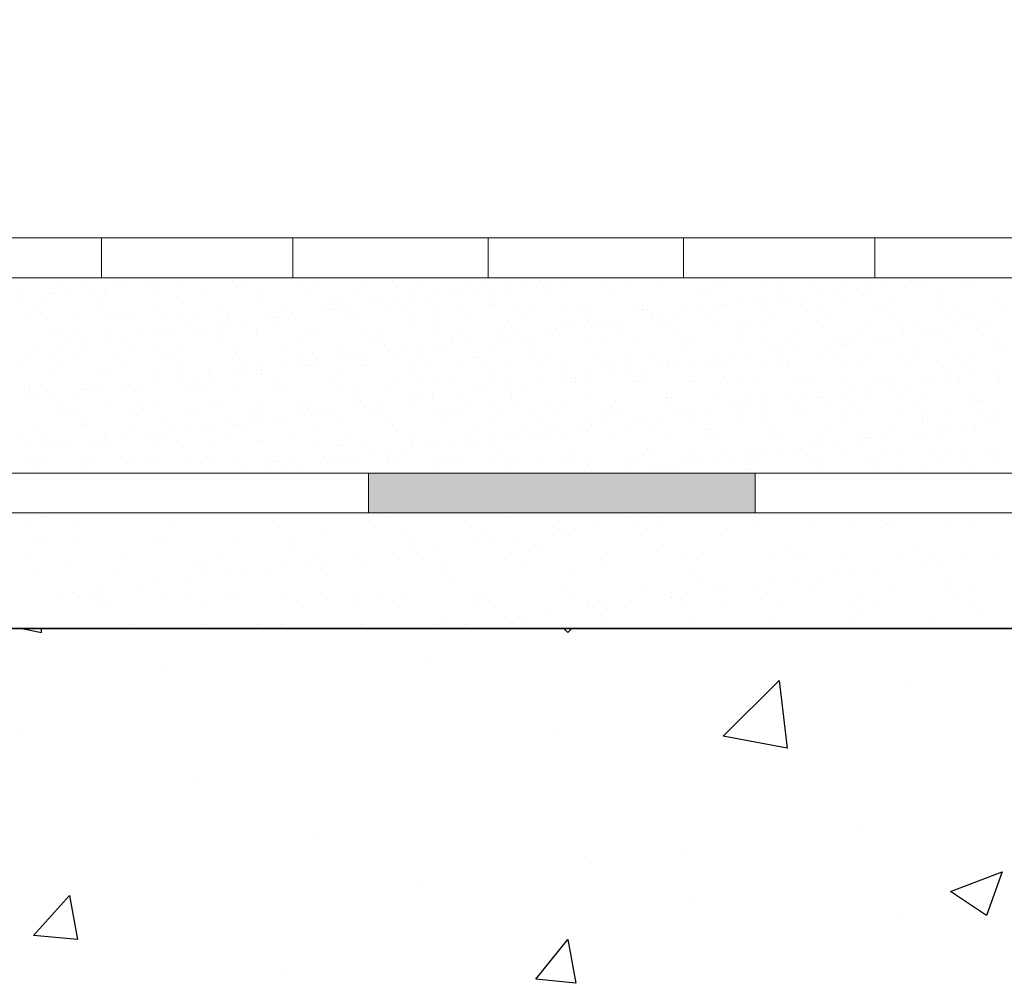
# Model space of a CAD drawing. Header units: metres. Extents: x -18 to 342, y 4 to 63.
# Tile 127 of 173: x 289.98 to 292.36, y 12.65 to 14.97. Entities that reach past the tile are written whole.
import ezdxf

# ---------------------------------------------------------------- set-up
doc = ezdxf.new("R2010")
doc.units = ezdxf.units.M
doc.header["$MEASUREMENT"] = 0
for name, color, linetype in [('PDF_hatch', 7, 'Continuous'), ('PDF_hatch-borshi', 7, 'Continuous'), ('PDF_Isogam', 7, 'Continuous'), ('PDF_kaff', 7, 'Continuous')]:
    doc.layers.add(name, color=color, linetype=linetype)

msp = doc.modelspace()

# ---------------------------------------------------------------- linework, layer by layer
at = {"layer": 'PDF_hatch', "lineweight": 25}
for points in [[(289.9898, 13.4997), (290.038, 13.4901), (290.038, 13.4997)], [(291.2996, 13.4997), (291.3093, 13.4901), (291.3189, 13.4997)], [(290.9722, 13.4227), (290.9722, 13.4227)], [(290.3269, 13.4034), (290.3269, 13.4034)], [(292.1376, 13.3745), (292.1376, 13.3745)], [(289.9898, 13.259), (289.9898, 13.259)], [(291.2804, 13.259), (291.2804, 13.259)], [(290.4136, 13.1434), (290.4136, 13.1434)], [(292.0123, 13.0182), (292.0123, 13.0182)], [(290.6929, 12.9989), (290.6929, 12.9989)], [(291.5886, 12.9604), (291.5886, 12.9604)], [(291.3671, 12.9315), (291.3671, 12.9315)], [(290.9529, 12.8737), (290.9529, 12.8737)], [(291.6078, 12.8352), (291.6078, 12.8352)], [(292.1087, 12.8063), (292.1087, 12.8063)], [(291.2611, 12.7003), (291.2611, 12.7003)], [(290.6255, 12.6618), (290.6255, 12.6618)]]:
    msp.add_lwpolyline(points, dxfattribs=at)
for points in [[(291.839, 13.2108), (291.6849, 13.2397), (291.8197, 13.3745)], [(292.3591, 12.9122), (292.3205, 12.8063), (292.2339, 12.8641)], [(290.1054, 12.8544), (290.1246, 12.7485), (290.0187, 12.7581)], [(291.3093, 12.7485), (291.3285, 12.6426), (291.2322, 12.6522)]]:
    msp.add_lwpolyline(points, close=True, dxfattribs=at)
at = {"layer": 'PDF_hatch-borshi', "lineweight": 18}
for points in [[(290.3558, 14.3473), (290.3558, 14.3473)], [(291.2804, 14.3473), (291.2804, 14.3473)], [(292.205, 14.3473), (292.205, 14.3473)], [(290.0861, 14.328), (290.0861, 14.328)], [(290.1343, 14.3376), (290.1343, 14.3376)], [(290.2209, 14.328), (290.2209, 14.328)], [(290.2306, 14.328), (290.2306, 14.328)], [(290.2884, 14.3376), (290.2884, 14.3376)], [(290.3173, 14.3376), (290.3173, 14.3376)], [(290.3173, 14.3376), (290.3173, 14.3376)], [(290.375, 14.328), (290.375, 14.328)], [(290.5003, 14.3376), (290.5003, 14.3376)], [(290.5099, 14.328), (290.5099, 14.328)], [(290.5195, 14.328), (290.5195, 14.328)], [(290.664, 14.328), (290.664, 14.328)], [(290.6929, 14.3376), (290.6929, 14.3376)], [(290.8084, 14.328), (290.8084, 14.328)], [(290.8855, 14.3376), (290.8855, 14.3376)], [(290.8951, 14.328), (290.8951, 14.328)], [(290.9529, 14.328), (290.9529, 14.328)], [(291.0685, 14.328), (291.0685, 14.328)], [(291.107, 14.328), (291.107, 14.328)], [(291.1552, 14.328), (291.1552, 14.328)], [(291.213, 14.3376), (291.213, 14.3376)], [(291.2419, 14.3376), (291.2419, 14.3376)], [(291.2515, 14.328), (291.2515, 14.328)], [(291.2611, 14.328), (291.2611, 14.328)], [(291.2996, 14.328), (291.2996, 14.328)], [(291.396, 14.328), (291.396, 14.328)], [(291.4537, 14.328), (291.4537, 14.328)], [(291.5404, 14.328), (291.5404, 14.328)], [(291.5404, 14.328), (291.5404, 14.328)], [(291.6656, 14.328), (291.6656, 14.328)], [(291.6849, 14.328), (291.6849, 14.328)], [(291.7812, 14.328), (291.7812, 14.328)], [(291.8294, 14.328), (291.8294, 14.328)], [(291.9064, 14.328), (291.9064, 14.328)], [(291.9738, 14.328), (291.9738, 14.328)], [(292.0316, 14.3376), (292.0316, 14.3376)], [(292.0798, 14.328), (292.0798, 14.328)], [(292.1279, 14.328), (292.1279, 14.328)], [(292.1376, 14.3376), (292.1376, 14.3376)], [(292.1568, 14.3376), (292.1568, 14.3376)], [(292.1664, 14.3376), (292.1664, 14.3376)], [(292.2724, 14.328), (292.2724, 14.328)], [(292.282, 14.3376), (292.282, 14.3376)], [(289.9898, 14.3088), (289.9898, 14.3088)], [(289.9898, 14.2991), (289.9898, 14.2991)], [(290.038, 14.2991), (290.038, 14.2991)], [(290.0572, 14.3088), (290.0572, 14.3088)], [(290.0668, 14.3088), (290.0668, 14.3088)], [(290.0957, 14.3088), (290.0957, 14.3088)], [(290.1632, 14.3184), (290.1632, 14.3184)], [(290.1728, 14.2991), (290.1728, 14.2991)], [(290.1921, 14.3184), (290.1921, 14.3184)], [(290.1921, 14.3088), (290.1921, 14.3088)], [(290.3076, 14.3088), (290.3076, 14.3088)], [(290.3654, 14.2991), (290.3654, 14.2991)], [(290.4328, 14.3088), (290.4328, 14.3088)], [(290.558, 14.3088), (290.558, 14.3088)], [(290.558, 14.2991), (290.558, 14.2991)], [(290.6736, 14.3088), (290.6736, 14.3088)], [(290.7988, 14.3184), (290.7988, 14.3184)], [(290.924, 14.3184), (290.924, 14.3184)], [(290.9625, 14.2991), (290.9625, 14.2991)], [(290.9914, 14.3088), (290.9914, 14.3088)], [(291.03, 14.3088), (291.03, 14.3088)], [(291.0492, 14.3184), (291.0492, 14.3184)], [(291.0878, 14.3184), (291.0878, 14.3184)], [(291.1166, 14.3184), (291.1166, 14.3184)], [(291.1744, 14.3184), (291.1744, 14.3184)], [(291.2707, 14.3184), (291.2707, 14.3184)], [(291.4152, 14.3184), (291.4152, 14.3184)], [(291.6367, 14.3184), (291.6367, 14.3184)], [(291.6464, 14.3184), (291.6464, 14.3184)], [(291.8294, 14.3184), (291.8294, 14.3184)], [(291.8294, 14.2991), (291.8294, 14.2991)], [(291.8871, 14.2991), (291.8871, 14.2991)], [(291.916, 14.3088), (291.916, 14.3088)], [(291.9546, 14.3088), (291.9546, 14.3088)], [(292.0123, 14.3184), (292.0123, 14.3184)], [(292.0123, 14.3184), (292.0123, 14.3184)], [(292.022, 14.3088), (292.022, 14.3088)], [(292.0412, 14.3184), (292.0412, 14.3184)], [(292.205, 14.3088), (292.205, 14.3088)], [(290.375, 14.2895), (290.375, 14.2895)], [(290.741, 14.2895), (290.741, 14.2895)], [(290.7507, 14.2895), (290.7507, 14.2895)], [(290.7699, 14.2799), (290.7699, 14.2799)], [(290.8373, 14.2895), (290.8373, 14.2895)], [(290.8566, 14.2895), (290.8566, 14.2895)], [(290.8951, 14.2895), (290.8951, 14.2895)], [(290.9337, 14.2895), (290.9337, 14.2895)], [(291.1166, 14.2895), (291.1166, 14.2895)], [(291.1166, 14.2799), (291.1166, 14.2799)], [(291.1263, 14.2799), (291.1263, 14.2799)], [(291.3093, 14.2799), (291.3093, 14.2799)], [(291.3574, 14.2799), (291.3574, 14.2799)], [(291.4826, 14.2799), (291.4826, 14.2799)], [(291.4923, 14.2799), (291.4923, 14.2799)], [(291.5982, 14.2799), (291.5982, 14.2799)], [(291.6849, 14.2799), (291.6849, 14.2799)], [(291.6945, 14.2799), (291.6945, 14.2799)], [(291.7234, 14.2895), (291.7234, 14.2895)], [(291.7619, 14.2895), (291.7619, 14.2895)], [(291.7908, 14.2895), (291.7908, 14.2895)], [(291.8486, 14.2895), (291.8486, 14.2895)], [(291.8775, 14.2799), (291.8775, 14.2799)], [(291.9738, 14.2895), (291.9738, 14.2895)], [(292.099, 14.2895), (292.099, 14.2895)], [(292.2146, 14.2895), (292.2146, 14.2895)], [(292.3398, 14.2895), (292.3398, 14.2895)], [(290.0091, 14.2606), (290.0091, 14.2606)], [(290.0283, 14.2702), (290.0283, 14.2702)], [(290.038, 14.2606), (290.038, 14.2606)], [(290.0476, 14.251), (290.0476, 14.251)], [(290.1246, 14.2606), (290.1246, 14.2606)], [(290.1728, 14.2702), (290.1728, 14.2702)], [(290.1921, 14.251), (290.1921, 14.251)], [(290.2209, 14.2606), (290.2209, 14.2606)], [(290.2306, 14.251), (290.2306, 14.251)], [(290.2498, 14.2606), (290.2498, 14.2606)], [(290.3173, 14.2702), (290.3173, 14.2702)], [(290.3365, 14.251), (290.3365, 14.251)], [(290.375, 14.2606), (290.375, 14.2606)], [(290.4136, 14.251), (290.4136, 14.251)], [(290.4617, 14.2702), (290.4617, 14.2702)], [(290.4906, 14.2606), (290.4906, 14.2606)], [(290.4906, 14.251), (290.4906, 14.251)], [(290.5869, 14.251), (290.5869, 14.251)], [(290.5966, 14.251), (290.5966, 14.251)], [(290.6062, 14.251), (290.6062, 14.251)], [(290.6158, 14.2702), (290.6158, 14.2702)], [(290.6158, 14.2702), (290.6158, 14.2702)], [(290.6351, 14.251), (290.6351, 14.251)], [(290.6447, 14.2606), (290.6447, 14.2606)], [(290.7121, 14.2702), (290.7121, 14.2702)], [(290.7314, 14.2702), (290.7314, 14.2702)], [(290.741, 14.2702), (290.741, 14.2702)], [(290.7603, 14.2702), (290.7603, 14.2702)], [(290.7796, 14.2606), (290.7796, 14.2606)], [(290.7892, 14.251), (290.7892, 14.251)], [(290.8662, 14.2702), (290.8662, 14.2702)], [(290.9048, 14.2702), (290.9048, 14.2702)], [(290.924, 14.2606), (290.924, 14.2606)], [(290.9818, 14.251), (290.9818, 14.251)], [(290.9914, 14.2702), (290.9914, 14.2702)], [(291.0492, 14.2702), (291.0492, 14.2702)], [(291.0685, 14.2606), (291.0685, 14.2606)], [(291.1937, 14.2702), (291.1937, 14.2702)], [(291.213, 14.2606), (291.213, 14.2606)], [(291.2322, 14.2702), (291.2322, 14.2702)], [(291.3382, 14.2702), (291.3382, 14.2702)], [(291.3574, 14.2606), (291.3574, 14.2606)], [(291.4923, 14.2702), (291.4923, 14.2702)], [(291.5019, 14.2702), (291.5019, 14.2702)], [(291.5115, 14.2606), (291.5115, 14.2606)], [(291.5115, 14.251), (291.5115, 14.251)], [(291.5308, 14.2606), (291.5308, 14.2606)], [(291.5693, 14.2606), (291.5693, 14.2606)], [(291.6367, 14.2702), (291.6367, 14.2702)], [(291.6367, 14.2702), (291.6367, 14.2702)], [(291.656, 14.2606), (291.656, 14.2606)], [(291.6656, 14.2702), (291.6656, 14.2702)], [(291.7812, 14.2702), (291.7812, 14.2702)], [(291.8005, 14.2606), (291.8005, 14.2606)], [(291.8871, 14.2702), (291.8871, 14.2702)], [(291.9257, 14.2702), (291.9257, 14.2702)], [(291.9449, 14.2606), (291.9449, 14.2606)], [(292.0605, 14.2702), (292.0605, 14.2702)], [(292.0701, 14.2702), (292.0701, 14.2702)], [(292.0894, 14.2606), (292.0894, 14.2606)], [(292.2146, 14.2702), (292.2146, 14.2702)], [(292.2339, 14.2606), (292.2339, 14.2606)], [(292.2531, 14.2702), (292.2531, 14.2702)], [(292.2628, 14.2606), (292.2628, 14.2606)], [(292.282, 14.251), (292.282, 14.251)], [(292.3591, 14.2702), (292.3591, 14.2702)], [(290.3943, 14.2317), (290.3943, 14.2317)], [(290.4617, 14.2317), (290.4617, 14.2317)], [(290.481, 14.2413), (290.481, 14.2413)], [(290.5195, 14.2413), (290.5195, 14.2413)], [(290.6062, 14.2413), (290.6062, 14.2413)], [(290.9337, 14.2317), (290.9337, 14.2317)], [(290.9914, 14.2413), (290.9914, 14.2413)], [(291.1648, 14.2413), (291.1648, 14.2413)], [(291.1744, 14.2317), (291.1744, 14.2317)], [(291.2996, 14.2317), (291.2996, 14.2317)], [(291.3189, 14.2317), (291.3189, 14.2317)], [(291.3574, 14.2413), (291.3574, 14.2413)], [(291.3671, 14.2317), (291.3671, 14.2317)], [(291.3863, 14.2317), (291.3863, 14.2317)], [(291.4056, 14.2413), (291.4056, 14.2413)], [(291.4152, 14.2317), (291.4152, 14.2317)], [(291.4441, 14.2413), (291.4441, 14.2413)], [(291.5404, 14.2413), (291.5404, 14.2413)], [(291.5501, 14.2413), (291.5501, 14.2413)], [(291.6656, 14.2413), (291.6656, 14.2413)], [(291.733, 14.2317), (291.733, 14.2317)], [(291.7427, 14.2317), (291.7427, 14.2317)], [(291.7908, 14.2413), (291.7908, 14.2413)], [(291.916, 14.2413), (291.916, 14.2413)], [(291.9257, 14.2317), (291.9257, 14.2317)], [(292.0316, 14.2413), (292.0316, 14.2413)], [(292.1087, 14.2317), (292.1087, 14.2317)], [(292.1568, 14.2413), (292.1568, 14.2413)], [(292.2435, 14.2317), (292.2435, 14.2317)], [(292.3109, 14.2413), (292.3109, 14.2413)], [(292.3302, 14.2413), (292.3302, 14.2413)], [(290.0668, 14.2124), (290.0668, 14.2124)], [(290.0861, 14.2124), (290.0861, 14.2124)], [(290.115, 14.2124), (290.115, 14.2124)], [(290.1921, 14.2124), (290.1921, 14.2124)], [(290.2017, 14.2028), (290.2017, 14.2028)], [(290.2306, 14.2028), (290.2306, 14.2028)], [(290.2691, 14.2124), (290.2691, 14.2124)], [(290.2691, 14.2124), (290.2691, 14.2124)], [(290.2691, 14.2124), (290.2691, 14.2124)], [(290.3076, 14.2124), (290.3076, 14.2124)], [(290.3365, 14.2221), (290.3365, 14.2221)], [(290.3558, 14.2221), (290.3558, 14.2221)], [(290.4136, 14.2124), (290.4136, 14.2124)], [(290.4328, 14.2221), (290.4328, 14.2221)], [(290.4617, 14.2124), (290.4617, 14.2124)], [(290.4714, 14.2028), (290.4714, 14.2028)], [(290.558, 14.2221), (290.558, 14.2221)], [(290.558, 14.2124), (290.558, 14.2124)], [(290.6543, 14.2028), (290.6543, 14.2028)], [(290.6832, 14.2221), (290.6832, 14.2221)], [(290.7025, 14.2124), (290.7025, 14.2124)], [(290.8084, 14.2221), (290.8084, 14.2221)], [(290.8373, 14.2028), (290.8373, 14.2028)], [(290.847, 14.2124), (290.847, 14.2124)], [(290.9914, 14.2124), (290.9914, 14.2124)], [(291.03, 14.2028), (291.03, 14.2028)], [(291.0492, 14.2221), (291.0492, 14.2221)], [(291.1359, 14.2124), (291.1359, 14.2124)], [(291.1359, 14.2028), (291.1359, 14.2028)], [(291.1552, 14.2028), (291.1552, 14.2028)], [(291.1937, 14.2124), (291.1937, 14.2124)], [(291.213, 14.2028), (291.213, 14.2028)], [(291.2611, 14.2221), (291.2611, 14.2221)], [(291.2804, 14.2221), (291.2804, 14.2221)], [(291.29, 14.2124), (291.29, 14.2124)], [(291.4345, 14.2124), (291.4345, 14.2124)], [(291.5789, 14.2124), (291.5789, 14.2124)], [(291.7234, 14.2124), (291.7234, 14.2124)], [(291.8679, 14.2124), (291.8679, 14.2124)], [(292.0123, 14.2124), (292.0123, 14.2124)], [(292.0605, 14.2028), (292.0605, 14.2028)], [(292.0798, 14.2028), (292.0798, 14.2028)], [(292.099, 14.2028), (292.099, 14.2028)], [(292.1183, 14.2221), (292.1183, 14.2221)], [(292.1183, 14.2124), (292.1183, 14.2124)], [(292.1664, 14.2124), (292.1664, 14.2124)], [(292.1857, 14.2221), (292.1857, 14.2221)], [(292.205, 14.2221), (292.205, 14.2221)], [(292.2242, 14.2028), (292.2242, 14.2028)], [(292.3013, 14.2221), (292.3013, 14.2221)], [(292.3109, 14.2124), (292.3109, 14.2124)], [(292.3398, 14.2028), (292.3398, 14.2028)], [(290.0765, 14.1835), (290.0765, 14.1835)], [(290.1054, 14.1932), (290.1054, 14.1932)], [(290.1439, 14.1932), (290.1439, 14.1932)], [(290.7507, 14.1835), (290.7507, 14.1835)], [(290.847, 14.1932), (290.847, 14.1932)], [(290.8662, 14.1835), (290.8662, 14.1835)], [(290.9914, 14.1835), (290.9914, 14.1835)], [(291.0107, 14.1835), (291.0107, 14.1835)], [(291.03, 14.1932), (291.03, 14.1932)], [(291.0685, 14.1932), (291.0685, 14.1932)], [(291.1166, 14.1835), (291.1166, 14.1835)], [(291.2226, 14.1932), (291.2226, 14.1932)], [(291.2322, 14.1835), (291.2322, 14.1835)], [(291.3574, 14.1932), (291.3574, 14.1932)], [(291.4056, 14.1932), (291.4056, 14.1932)], [(291.4826, 14.1932), (291.4826, 14.1932)], [(291.5886, 14.1932), (291.5886, 14.1932)], [(291.5982, 14.1835), (291.5982, 14.1835)], [(291.6078, 14.1932), (291.6078, 14.1932)], [(291.733, 14.1932), (291.733, 14.1932)], [(291.7812, 14.1932), (291.7812, 14.1932)], [(291.8486, 14.1932), (291.8486, 14.1932)], [(291.9353, 14.1835), (291.9353, 14.1835)], [(291.9546, 14.1932), (291.9546, 14.1932)], [(291.9738, 14.1932), (291.9738, 14.1932)], [(291.9738, 14.1835), (291.9738, 14.1835)], [(291.9835, 14.1835), (291.9835, 14.1835)], [(291.9931, 14.1932), (291.9931, 14.1932)], [(292.1568, 14.1835), (292.1568, 14.1835)], [(292.3494, 14.1835), (292.3494, 14.1835)], [(290.0091, 14.1643), (290.0091, 14.1643)], [(290.0187, 14.1739), (290.0187, 14.1739)], [(290.0668, 14.1547), (290.0668, 14.1547)], [(290.1246, 14.1643), (290.1246, 14.1643)], [(290.1343, 14.1739), (290.1343, 14.1739)], [(290.2113, 14.1547), (290.2113, 14.1547)], [(290.2498, 14.1739), (290.2498, 14.1739)], [(290.3173, 14.1739), (290.3173, 14.1739)], [(290.3269, 14.1643), (290.3269, 14.1643)], [(290.3558, 14.1547), (290.3558, 14.1547)], [(290.375, 14.1739), (290.375, 14.1739)], [(290.5003, 14.1739), (290.5003, 14.1739)], [(290.5003, 14.1547), (290.5003, 14.1547)], [(290.5099, 14.1643), (290.5099, 14.1643)], [(290.6255, 14.1739), (290.6255, 14.1739)], [(290.6543, 14.1547), (290.6543, 14.1547)], [(290.6929, 14.1643), (290.6929, 14.1643)], [(290.7025, 14.1547), (290.7025, 14.1547)], [(290.7507, 14.1547), (290.7507, 14.1547)], [(290.7796, 14.1547), (290.7796, 14.1547)], [(290.7988, 14.1547), (290.7988, 14.1547)], [(290.8181, 14.1643), (290.8181, 14.1643)], [(290.8759, 14.1739), (290.8759, 14.1739)], [(290.8855, 14.1643), (290.8855, 14.1643)], [(290.9048, 14.1739), (290.9048, 14.1739)], [(290.9433, 14.1739), (290.9433, 14.1739)], [(290.9433, 14.1547), (290.9433, 14.1547)], [(291.0781, 14.1547), (291.0781, 14.1547)], [(291.0878, 14.1547), (291.0878, 14.1547)], [(291.2322, 14.1547), (291.2322, 14.1547)], [(291.2611, 14.1547), (291.2611, 14.1547)], [(291.3767, 14.1547), (291.3767, 14.1547)], [(291.4537, 14.1547), (291.4537, 14.1547)], [(291.5212, 14.1547), (291.5212, 14.1547)], [(291.6753, 14.1547), (291.6753, 14.1547)], [(291.6753, 14.1547), (291.6753, 14.1547)], [(291.7042, 14.1547), (291.7042, 14.1547)], [(291.7427, 14.1643), (291.7427, 14.1643)], [(291.8101, 14.1739), (291.8101, 14.1739)], [(291.8197, 14.1547), (291.8197, 14.1547)], [(291.8294, 14.1739), (291.8294, 14.1739)], [(291.8679, 14.1739), (291.8679, 14.1739)], [(291.916, 14.1547), (291.916, 14.1547)], [(291.9642, 14.1547), (291.9642, 14.1547)], [(292.0412, 14.1547), (292.0412, 14.1547)], [(292.1087, 14.1547), (292.1087, 14.1547)], [(292.1568, 14.1547), (292.1568, 14.1547)], [(292.2531, 14.1547), (292.2531, 14.1547)], [(292.282, 14.1547), (292.282, 14.1547)], [(292.3591, 14.1739), (292.3591, 14.1739)], [(289.9898, 14.1354), (289.9898, 14.1354)], [(290.0861, 14.1354), (290.0861, 14.1354)], [(290.2306, 14.1354), (290.2306, 14.1354)], [(290.375, 14.1354), (290.375, 14.1354)], [(290.5195, 14.1354), (290.5195, 14.1354)], [(290.5677, 14.1354), (290.5677, 14.1354)], [(290.6255, 14.1354), (290.6255, 14.1354)], [(290.6543, 14.1354), (290.6543, 14.1354)], [(290.6736, 14.1354), (290.6736, 14.1354)], [(290.6832, 14.1354), (290.6832, 14.1354)], [(290.6929, 14.145), (290.6929, 14.145)], [(290.8084, 14.1354), (290.8084, 14.1354)], [(290.8181, 14.1354), (290.8181, 14.1354)], [(290.9337, 14.1354), (290.9337, 14.1354)], [(290.9625, 14.1354), (290.9625, 14.1354)], [(291.0492, 14.1354), (291.0492, 14.1354)], [(291.107, 14.1354), (291.107, 14.1354)], [(291.1744, 14.145), (291.1744, 14.145)], [(291.2515, 14.1354), (291.2515, 14.1354)], [(291.2996, 14.145), (291.2996, 14.145)], [(291.396, 14.1354), (291.396, 14.1354)], [(291.4248, 14.145), (291.4248, 14.145)], [(291.4634, 14.145), (291.4634, 14.145)], [(291.5404, 14.1354), (291.5404, 14.1354)], [(291.5501, 14.145), (291.5501, 14.145)], [(291.5501, 14.1354), (291.5501, 14.1354)], [(291.5789, 14.145), (291.5789, 14.145)], [(291.6175, 14.145), (291.6175, 14.145)], [(291.6464, 14.145), (291.6464, 14.145)], [(291.6656, 14.145), (291.6656, 14.145)], [(291.6945, 14.1354), (291.6945, 14.1354)], [(291.7908, 14.145), (291.7908, 14.145)], [(291.8294, 14.145), (291.8294, 14.145)], [(291.839, 14.145), (291.839, 14.145)], [(291.839, 14.1354), (291.839, 14.1354)], [(291.9835, 14.145), (291.9835, 14.145)], [(292.022, 14.145), (292.022, 14.145)], [(292.1279, 14.145), (292.1279, 14.145)], [(292.205, 14.145), (292.205, 14.145)], [(292.2146, 14.1354), (292.2146, 14.1354)], [(292.2724, 14.145), (292.2724, 14.145)], [(290.0668, 14.1258), (290.0668, 14.1258)], [(290.1824, 14.1258), (290.1824, 14.1258)], [(290.1921, 14.1258), (290.1921, 14.1258)], [(290.3173, 14.1258), (290.3173, 14.1258)], [(290.3654, 14.1258), (290.3654, 14.1258)], [(290.4425, 14.1258), (290.4425, 14.1258)], [(290.4425, 14.1161), (290.4425, 14.1161)], [(290.5003, 14.1161), (290.5003, 14.1161)], [(290.5291, 14.1258), (290.5291, 14.1258)], [(290.558, 14.1258), (290.558, 14.1258)], [(290.5677, 14.1258), (290.5677, 14.1258)], [(290.5677, 14.1161), (290.5677, 14.1161)], [(290.7507, 14.1161), (290.7507, 14.1161)], [(290.9337, 14.1161), (290.9337, 14.1161)], [(291.1263, 14.1161), (291.1263, 14.1161)], [(291.3093, 14.1161), (291.3093, 14.1161)], [(291.3671, 14.1161), (291.3671, 14.1161)], [(291.4248, 14.1161), (291.4248, 14.1161)], [(291.4537, 14.1258), (291.4537, 14.1258)], [(291.4923, 14.1258), (291.4923, 14.1258)], [(292.2242, 14.1161), (292.2242, 14.1161)], [(292.2917, 14.1161), (292.2917, 14.1161)], [(292.3494, 14.1258), (292.3494, 14.1258)], [(290.0091, 14.0872), (290.0091, 14.0872)], [(290.038, 14.0872), (290.038, 14.0872)], [(290.1535, 14.0872), (290.1535, 14.0872)], [(290.2306, 14.0872), (290.2306, 14.0872)], [(290.2498, 14.0872), (290.2498, 14.0872)], [(290.2691, 14.0872), (290.2691, 14.0872)], [(290.3076, 14.0969), (290.3076, 14.0969)], [(290.3076, 14.0969), (290.3076, 14.0969)], [(290.375, 14.1065), (290.375, 14.1065)], [(290.3847, 14.0872), (290.3847, 14.0872)], [(290.4039, 14.1065), (290.4039, 14.1065)], [(290.4521, 14.0969), (290.4521, 14.0969)], [(290.5003, 14.0872), (290.5003, 14.0872)], [(290.5966, 14.0969), (290.5966, 14.0969)], [(290.6255, 14.0872), (290.6255, 14.0872)], [(290.741, 14.0969), (290.741, 14.0969)], [(290.7507, 14.0872), (290.7507, 14.0872)], [(290.8662, 14.0872), (290.8662, 14.0872)], [(290.8855, 14.0969), (290.8855, 14.0969)], [(290.9433, 14.1065), (290.9433, 14.1065)], [(290.9914, 14.0969), (290.9914, 14.0969)], [(291.03, 14.0969), (291.03, 14.0969)], [(291.1166, 14.0969), (291.1166, 14.0969)], [(291.1744, 14.0969), (291.1744, 14.0969)], [(291.1744, 14.0872), (291.1744, 14.0872)], [(291.2033, 14.0872), (291.2033, 14.0872)], [(291.2419, 14.0969), (291.2419, 14.0969)], [(291.2419, 14.0969), (291.2419, 14.0969)], [(291.2996, 14.1065), (291.2996, 14.1065)], [(291.3189, 14.1065), (291.3189, 14.1065)], [(291.3285, 14.1065), (291.3285, 14.1065)], [(291.3285, 14.0969), (291.3285, 14.0969)], [(291.3671, 14.0969), (291.3671, 14.0969)], [(291.473, 14.0969), (291.473, 14.0969)], [(291.4826, 14.0969), (291.4826, 14.0969)], [(291.5019, 14.1065), (291.5019, 14.1065)], [(291.6078, 14.0969), (291.6078, 14.0969)], [(291.6175, 14.0969), (291.6175, 14.0969)], [(291.6849, 14.1065), (291.6849, 14.1065)], [(291.6945, 14.0969), (291.6945, 14.0969)], [(291.733, 14.1065), (291.733, 14.1065)], [(291.7619, 14.0969), (291.7619, 14.0969)], [(291.8582, 14.1065), (291.8582, 14.1065)], [(291.8775, 14.1065), (291.8775, 14.1065)], [(291.9064, 14.0969), (291.9064, 14.0969)], [(291.9738, 14.1065), (291.9738, 14.1065)], [(292.0509, 14.0969), (292.0509, 14.0969)], [(292.0701, 14.0969), (292.0701, 14.0969)], [(292.099, 14.1065), (292.099, 14.1065)], [(292.099, 14.0872), (292.099, 14.0872)], [(292.1279, 14.0872), (292.1279, 14.0872)], [(292.1664, 14.0969), (292.1664, 14.0969)], [(292.1953, 14.0969), (292.1953, 14.0969)], [(292.2242, 14.1065), (292.2242, 14.1065)], [(292.2531, 14.1065), (292.2531, 14.1065)], [(292.2531, 14.0969), (292.2531, 14.0969)], [(292.3494, 14.1065), (292.3494, 14.1065)], [(292.3494, 14.0969), (292.3494, 14.0969)], [(290.0091, 14.0776), (290.0091, 14.0776)], [(290.0476, 14.0776), (290.0476, 14.0776)], [(290.1246, 14.068), (290.1246, 14.068)], [(290.1343, 14.0776), (290.1343, 14.0776)], [(290.1439, 14.0776), (290.1439, 14.0776)], [(290.1824, 14.0776), (290.1824, 14.0776)], [(290.2595, 14.0776), (290.2595, 14.0776)], [(290.4136, 14.0776), (290.4136, 14.0776)], [(290.4232, 14.0776), (290.4232, 14.0776)], [(290.6062, 14.0776), (290.6062, 14.0776)], [(290.7892, 14.0776), (290.7892, 14.0776)], [(290.7988, 14.068), (290.7988, 14.068)], [(290.9818, 14.068), (290.9818, 14.068)], [(291.0492, 14.068), (291.0492, 14.068)], [(291.0781, 14.0776), (291.0781, 14.0776)], [(291.107, 14.0776), (291.107, 14.0776)], [(291.1744, 14.068), (291.1744, 14.068)], [(291.3574, 14.068), (291.3574, 14.068)], [(291.5501, 14.068), (291.5501, 14.068)], [(291.9738, 14.068), (291.9738, 14.068)], [(292.0027, 14.0776), (292.0027, 14.0776)], [(292.0412, 14.0776), (292.0412, 14.0776)], [(292.0412, 14.068), (292.0412, 14.068)], [(292.2917, 14.068), (292.2917, 14.068)], [(289.9994, 14.0583), (289.9994, 14.0583)], [(290.0187, 14.0583), (290.0187, 14.0583)], [(290.0572, 14.0583), (290.0572, 14.0583)], [(290.0861, 14.0391), (290.0861, 14.0391)], [(290.2017, 14.0391), (290.2017, 14.0391)], [(290.2787, 14.0391), (290.2787, 14.0391)], [(290.3173, 14.0391), (290.3173, 14.0391)], [(290.4425, 14.0391), (290.4425, 14.0391)], [(290.4617, 14.0391), (290.4617, 14.0391)], [(290.5677, 14.0391), (290.5677, 14.0391)], [(290.6543, 14.0391), (290.6543, 14.0391)], [(290.6832, 14.0391), (290.6832, 14.0391)], [(290.7988, 14.0391), (290.7988, 14.0391)], [(290.8084, 14.0487), (290.8084, 14.0487)], [(290.8181, 14.0391), (290.8181, 14.0391)], [(290.8566, 14.0487), (290.8566, 14.0487)], [(290.924, 14.0583), (290.924, 14.0583)], [(290.9337, 14.0487), (290.9337, 14.0487)], [(290.9433, 14.0583), (290.9433, 14.0583)], [(290.9818, 14.0583), (290.9818, 14.0583)], [(291.0589, 14.0487), (291.0589, 14.0487)], [(291.1263, 14.0391), (291.1263, 14.0391)], [(291.1744, 14.0583), (291.1744, 14.0583)], [(291.1841, 14.0487), (291.1841, 14.0487)], [(291.2707, 14.0391), (291.2707, 14.0391)], [(291.2996, 14.0487), (291.2996, 14.0487)], [(291.4152, 14.0391), (291.4152, 14.0391)], [(291.4248, 14.0487), (291.4248, 14.0487)], [(291.5501, 14.0583), (291.5501, 14.0583)], [(291.5597, 14.0583), (291.5597, 14.0583)], [(291.5597, 14.0391), (291.5597, 14.0391)], [(291.6753, 14.0583), (291.6753, 14.0583)], [(291.7138, 14.0391), (291.7138, 14.0391)], [(291.7234, 14.0391), (291.7234, 14.0391)], [(291.7427, 14.0583), (291.7427, 14.0583)], [(291.7427, 14.0391), (291.7427, 14.0391)], [(291.7812, 14.0487), (291.7812, 14.0487)], [(291.7908, 14.0583), (291.7908, 14.0583)], [(291.8486, 14.0583), (291.8486, 14.0583)], [(291.8582, 14.0391), (291.8582, 14.0391)], [(291.8775, 14.0583), (291.8775, 14.0583)], [(291.916, 14.0583), (291.916, 14.0583)], [(291.916, 14.0583), (291.916, 14.0583)], [(291.9257, 14.0583), (291.9257, 14.0583)], [(291.9353, 14.0487), (291.9353, 14.0487)], [(292.0027, 14.0391), (292.0027, 14.0391)], [(292.1183, 14.0583), (292.1183, 14.0583)], [(292.1472, 14.0391), (292.1472, 14.0391)], [(292.1664, 14.0583), (292.1664, 14.0583)], [(292.2917, 14.0391), (292.2917, 14.0391)], [(292.3013, 14.0487), (292.3013, 14.0487)], [(292.3109, 14.0487), (292.3109, 14.0487)], [(290.0765, 14.0294), (290.0765, 14.0294)], [(290.1054, 14.0294), (290.1054, 14.0294)], [(290.1246, 14.0198), (290.1246, 14.0198)], [(290.2498, 14.0294), (290.2498, 14.0294)], [(290.2691, 14.0198), (290.2691, 14.0198)], [(290.2787, 14.0294), (290.2787, 14.0294)], [(290.3943, 14.0294), (290.3943, 14.0294)], [(290.4136, 14.0198), (290.4136, 14.0198)], [(290.5388, 14.0294), (290.5388, 14.0294)], [(290.558, 14.0198), (290.558, 14.0198)], [(290.664, 14.0294), (290.664, 14.0294)], [(290.6736, 14.0198), (290.6736, 14.0198)], [(290.6832, 14.0294), (290.6832, 14.0294)], [(290.6929, 14.0198), (290.6929, 14.0198)], [(290.7121, 14.0198), (290.7121, 14.0198)], [(290.7314, 14.0294), (290.7314, 14.0294)], [(290.8373, 14.0294), (290.8373, 14.0294)], [(290.8373, 14.0294), (290.8373, 14.0294)], [(290.8566, 14.0198), (290.8566, 14.0198)], [(290.9818, 14.0294), (290.9818, 14.0294)], [(291.0011, 14.0198), (291.0011, 14.0198)], [(291.03, 14.0294), (291.03, 14.0294)], [(291.0396, 14.0198), (291.0396, 14.0198)], [(291.1455, 14.0198), (291.1455, 14.0198)], [(291.2226, 14.0294), (291.2226, 14.0294)], [(291.29, 14.0198), (291.29, 14.0198)], [(291.4056, 14.0198), (291.4056, 14.0198)], [(291.4152, 14.0198), (291.4152, 14.0198)], [(291.4345, 14.0198), (291.4345, 14.0198)], [(291.5789, 14.0198), (291.5789, 14.0198)], [(291.5982, 14.0198), (291.5982, 14.0198)], [(291.5982, 14.0198), (291.5982, 14.0198)], [(291.6175, 14.0294), (291.6175, 14.0294)], [(291.656, 14.0294), (291.656, 14.0294)], [(291.733, 14.0198), (291.733, 14.0198)], [(291.7812, 14.0198), (291.7812, 14.0198)], [(291.8582, 14.0198), (291.8582, 14.0198)], [(291.8775, 14.0198), (291.8775, 14.0198)], [(291.9835, 14.0198), (291.9835, 14.0198)], [(292.022, 14.0198), (292.022, 14.0198)], [(292.1087, 14.0198), (292.1087, 14.0198)], [(292.1664, 14.0198), (292.1664, 14.0198)], [(292.2242, 14.0198), (292.2242, 14.0198)], [(292.3109, 14.0198), (292.3109, 14.0198)], [(292.3494, 14.0198), (292.3494, 14.0198)], [(290.0187, 13.9909), (290.0187, 13.9909)], [(290.1343, 14.0006), (290.1343, 14.0006)], [(290.1343, 13.9909), (290.1343, 13.9909)], [(290.1439, 13.9909), (290.1439, 13.9909)], [(290.2595, 13.9909), (290.2595, 13.9909)], [(290.3269, 14.0006), (290.3269, 14.0006)], [(290.3847, 13.9909), (290.3847, 13.9909)], [(290.4232, 13.9909), (290.4232, 13.9909)], [(290.4425, 13.9909), (290.4425, 13.9909)], [(290.481, 14.0006), (290.481, 14.0006)], [(290.5003, 13.9909), (290.5003, 13.9909)], [(290.5099, 13.9909), (290.5099, 13.9909)], [(290.5195, 13.9909), (290.5195, 13.9909)], [(290.5484, 14.0006), (290.5484, 14.0006)], [(290.5677, 14.0102), (290.5677, 14.0102)], [(290.6062, 14.0102), (290.6062, 14.0102)], [(290.6255, 14.0006), (290.6255, 14.0006)], [(290.7025, 13.9909), (290.7025, 13.9909)], [(290.7507, 14.0006), (290.7507, 14.0006)], [(290.8759, 14.0006), (290.8759, 14.0006)], [(290.8855, 13.9909), (290.8855, 13.9909)], [(291.0011, 14.0006), (291.0011, 14.0006)], [(291.1166, 14.0006), (291.1166, 14.0006)], [(291.2419, 14.0006), (291.2419, 14.0006)], [(291.3478, 13.9909), (291.3478, 13.9909)], [(291.3671, 14.0102), (291.3671, 14.0102)], [(291.3671, 13.9909), (291.3671, 13.9909)], [(291.4056, 14.0006), (291.4056, 14.0006)], [(291.473, 14.0006), (291.473, 14.0006)], [(291.4923, 14.0102), (291.4923, 14.0102)], [(291.4923, 14.0102), (291.4923, 14.0102)], [(291.5308, 14.0102), (291.5308, 14.0102)], [(291.6078, 14.0102), (291.6078, 14.0102)], [(291.733, 14.0102), (291.733, 14.0102)], [(291.7908, 14.0102), (291.7908, 14.0102)], [(291.9738, 14.0102), (291.9738, 14.0102)], [(292.1664, 14.0102), (292.1664, 14.0102)], [(292.1664, 14.0006), (292.1664, 14.0006)], [(292.2724, 13.9909), (292.2724, 13.9909)], [(292.2917, 13.9909), (292.2917, 13.9909)], [(292.3302, 14.0006), (292.3302, 14.0006)], [(292.3494, 14.0102), (292.3494, 14.0102)], [(290.0476, 13.9717), (290.0476, 13.9717)], [(290.1921, 13.9717), (290.1921, 13.9717)], [(290.2884, 13.9717), (290.2884, 13.9717)], [(290.3173, 13.9717), (290.3173, 13.9717)], [(290.3365, 13.9717), (290.3365, 13.9717)], [(290.3558, 13.9813), (290.3558, 13.9813)], [(290.4906, 13.9717), (290.4906, 13.9717)], [(290.6351, 13.9717), (290.6351, 13.9717)], [(290.7796, 13.9717), (290.7796, 13.9717)], [(290.8951, 13.9813), (290.8951, 13.9813)], [(290.924, 13.9717), (290.924, 13.9717)], [(291.0685, 13.9717), (291.0685, 13.9717)], [(291.0781, 13.9813), (291.0781, 13.9813)], [(291.213, 13.9813), (291.213, 13.9813)], [(291.2226, 13.9717), (291.2226, 13.9717)], [(291.2419, 13.9717), (291.2419, 13.9717)], [(291.2707, 13.9813), (291.2707, 13.9813)], [(291.2707, 13.9717), (291.2707, 13.9717)], [(291.2804, 13.9813), (291.2804, 13.9813)], [(291.3574, 13.9813), (291.3574, 13.9813)], [(291.4537, 13.9813), (291.4537, 13.9813)], [(291.5115, 13.9813), (291.5115, 13.9813)], [(291.6464, 13.9813), (291.6464, 13.9813)], [(291.656, 13.9813), (291.656, 13.9813)], [(291.656, 13.9717), (291.656, 13.9717)], [(291.6753, 13.9717), (291.6753, 13.9717)], [(291.8005, 13.9813), (291.8005, 13.9813)], [(291.8005, 13.9717), (291.8005, 13.9717)], [(291.8294, 13.9717), (291.8294, 13.9717)], [(291.9257, 13.9717), (291.9257, 13.9717)], [(291.9449, 13.9813), (291.9449, 13.9813)], [(292.022, 13.9717), (292.022, 13.9717)], [(292.0412, 13.9717), (292.0412, 13.9717)], [(292.0894, 13.9813), (292.0894, 13.9813)], [(292.1472, 13.9717), (292.1472, 13.9717)], [(292.1664, 13.9717), (292.1664, 13.9717)], [(292.1664, 13.9717), (292.1664, 13.9717)], [(292.205, 13.9813), (292.205, 13.9813)], [(292.2146, 13.9717), (292.2146, 13.9717)], [(292.2339, 13.9813), (292.2339, 13.9813)], [(292.2917, 13.9813), (292.2917, 13.9813)], [(289.9898, 13.962), (289.9898, 13.962)], [(289.9994, 13.9524), (289.9994, 13.9524)], [(290.038, 13.9428), (290.038, 13.9428)], [(290.0668, 13.9428), (290.0668, 13.9428)], [(290.0765, 13.9428), (290.0765, 13.9428)], [(290.1054, 13.9428), (290.1054, 13.9428)], [(290.1632, 13.9524), (290.1632, 13.9524)], [(290.1824, 13.9524), (290.1824, 13.9524)], [(290.1921, 13.962), (290.1921, 13.962)], [(290.2017, 13.9428), (290.2017, 13.9428)], [(290.2306, 13.962), (290.2306, 13.962)], [(290.3173, 13.9428), (290.3173, 13.9428)], [(290.3654, 13.9524), (290.3654, 13.9524)], [(290.375, 13.9428), (290.375, 13.9428)], [(290.4425, 13.9524), (290.4425, 13.9524)], [(290.558, 13.9524), (290.558, 13.9524)], [(290.5677, 13.9524), (290.5677, 13.9524)], [(290.6929, 13.9524), (290.6929, 13.9524)], [(290.7507, 13.9428), (290.7507, 13.9428)], [(290.7603, 13.9428), (290.7603, 13.9428)], [(290.8181, 13.9524), (290.8181, 13.9524)], [(290.9337, 13.9524), (290.9337, 13.9524)], [(290.9337, 13.9428), (290.9337, 13.9428)], [(290.9625, 13.9428), (290.9625, 13.9428)], [(290.9914, 13.9428), (290.9914, 13.9428)], [(291.03, 13.9428), (291.03, 13.9428)], [(291.0589, 13.9524), (291.0589, 13.9524)], [(291.0878, 13.9524), (291.0878, 13.9524)], [(291.1166, 13.962), (291.1166, 13.962)], [(291.1263, 13.9428), (291.1263, 13.9428)], [(291.1552, 13.962), (291.1552, 13.962)], [(291.1841, 13.962), (291.1841, 13.962)], [(291.3093, 13.962), (291.3093, 13.962)], [(291.4248, 13.962), (291.4248, 13.962)], [(291.5501, 13.962), (291.5501, 13.962)], [(291.8968, 13.9428), (291.8968, 13.9428)], [(291.916, 13.9428), (291.916, 13.9428)], [(291.9546, 13.9428), (291.9546, 13.9428)], [(292.022, 13.9524), (292.022, 13.9524)], [(292.0316, 13.962), (292.0316, 13.962)], [(292.0412, 13.962), (292.0412, 13.962)], [(292.0798, 13.962), (292.0798, 13.962)], [(290.8373, 13.9235), (290.8373, 13.9235)], [(290.8662, 13.9235), (290.8662, 13.9235)], [(290.9048, 13.9331), (290.9048, 13.9331)], [(291.1359, 13.9331), (291.1359, 13.9331)], [(291.3189, 13.9331), (291.3189, 13.9331)], [(291.4923, 13.9235), (291.4923, 13.9235)], [(291.5019, 13.9331), (291.5019, 13.9331)], [(291.5115, 13.9235), (291.5115, 13.9235)], [(291.6175, 13.9235), (291.6175, 13.9235)], [(291.6945, 13.9331), (291.6945, 13.9331)], [(291.7427, 13.9235), (291.7427, 13.9235)], [(291.7619, 13.9235), (291.7619, 13.9235)], [(291.7908, 13.9235), (291.7908, 13.9235)], [(291.8294, 13.9331), (291.8294, 13.9331)], [(291.8582, 13.9235), (291.8582, 13.9235)], [(291.8775, 13.9331), (291.8775, 13.9331)], [(291.8871, 13.9235), (291.8871, 13.9235)], [(291.9835, 13.9235), (291.9835, 13.9235)], [(292.0701, 13.9235), (292.0701, 13.9235)], [(292.1087, 13.9331), (292.1087, 13.9331)], [(292.1857, 13.9235), (292.1857, 13.9235)], [(292.2339, 13.9331), (292.2339, 13.9331)], [(292.2628, 13.9235), (292.2628, 13.9235)], [(292.3302, 13.9235), (292.3302, 13.9235)], [(292.3494, 13.9331), (292.3494, 13.9331)], [(289.9994, 13.9139), (289.9994, 13.9139)], [(290.0187, 13.9042), (290.0187, 13.9042)], [(290.0187, 13.8946), (290.0187, 13.8946)], [(290.038, 13.9139), (290.038, 13.9139)], [(290.1343, 13.8946), (290.1343, 13.8946)], [(290.1439, 13.9139), (290.1439, 13.9139)], [(290.1632, 13.9042), (290.1632, 13.9042)], [(290.2306, 13.9139), (290.2306, 13.9139)], [(290.2402, 13.9042), (290.2402, 13.9042)], [(290.2595, 13.9042), (290.2595, 13.9042)], [(290.2884, 13.9139), (290.2884, 13.9139)], [(290.3076, 13.9042), (290.3076, 13.9042)], [(290.3847, 13.9042), (290.3847, 13.9042)], [(290.4232, 13.9042), (290.4232, 13.9042)], [(290.4328, 13.9139), (290.4328, 13.9139)], [(290.4521, 13.9042), (290.4521, 13.9042)], [(290.5099, 13.9042), (290.5099, 13.9042)], [(290.5773, 13.9139), (290.5773, 13.9139)], [(290.5966, 13.9042), (290.5966, 13.9042)], [(290.6062, 13.9042), (290.6062, 13.9042)], [(290.6158, 13.8946), (290.6158, 13.8946)], [(290.6158, 13.8946), (290.6158, 13.8946)], [(290.6351, 13.9042), (290.6351, 13.9042)], [(290.6543, 13.8946), (290.6543, 13.8946)], [(290.7121, 13.9042), (290.7121, 13.9042)], [(290.7218, 13.9139), (290.7218, 13.9139)], [(290.741, 13.9042), (290.741, 13.9042)], [(290.741, 13.9042), (290.741, 13.9042)], [(290.7507, 13.9042), (290.7507, 13.9042)], [(290.7796, 13.9139), (290.7796, 13.9139)], [(290.7988, 13.9042), (290.7988, 13.9042)], [(290.8759, 13.9139), (290.8759, 13.9139)], [(290.8759, 13.9042), (290.8759, 13.9042)], [(290.8951, 13.9042), (290.8951, 13.9042)], [(290.9818, 13.9042), (290.9818, 13.9042)], [(290.9914, 13.8946), (290.9914, 13.8946)], [(291.0011, 13.9139), (291.0011, 13.9139)], [(291.0203, 13.9139), (291.0203, 13.9139)], [(291.0396, 13.9042), (291.0396, 13.9042)], [(291.1263, 13.9139), (291.1263, 13.9139)], [(291.1648, 13.9139), (291.1648, 13.9139)], [(291.1744, 13.8946), (291.1744, 13.8946)], [(291.1841, 13.9042), (291.1841, 13.9042)], [(291.2419, 13.9139), (291.2419, 13.9139)], [(291.3093, 13.9139), (291.3093, 13.9139)], [(291.3285, 13.9042), (291.3285, 13.9042)], [(291.3574, 13.8946), (291.3574, 13.8946)], [(291.3671, 13.9139), (291.3671, 13.9139)], [(291.4537, 13.9139), (291.4537, 13.9139)], [(291.473, 13.9042), (291.473, 13.9042)], [(291.5404, 13.8946), (291.5404, 13.8946)], [(291.5501, 13.8946), (291.5501, 13.8946)], [(291.5789, 13.8946), (291.5789, 13.8946)], [(291.5982, 13.9139), (291.5982, 13.9139)], [(291.6175, 13.9042), (291.6175, 13.9042)], [(291.6367, 13.9042), (291.6367, 13.9042)], [(291.6656, 13.9139), (291.6656, 13.9139)], [(291.7042, 13.9139), (291.7042, 13.9139)], [(291.7427, 13.9139), (291.7427, 13.9139)], [(291.7619, 13.9042), (291.7619, 13.9042)], [(291.8968, 13.9139), (291.8968, 13.9139)], [(291.916, 13.9042), (291.916, 13.9042)], [(292.0412, 13.9139), (292.0412, 13.9139)], [(292.0605, 13.9042), (292.0605, 13.9042)], [(292.205, 13.9042), (292.205, 13.9042)], [(292.2628, 13.9139), (292.2628, 13.9139)], [(292.3494, 13.9042), (292.3494, 13.9042)], [(290.5195, 13.885), (290.5195, 13.885)], [(290.5869, 13.885), (290.5869, 13.885)], [(291.3671, 13.885), (291.3671, 13.885)], [(291.4537, 13.885), (291.4537, 13.885)], [(291.5115, 13.885), (291.5115, 13.885)], [(291.6753, 13.8753), (291.6753, 13.8753)], [(291.7427, 13.885), (291.7427, 13.885)], [(291.7523, 13.885), (291.7523, 13.885)], [(291.9257, 13.885), (291.9257, 13.885)], [(291.9257, 13.885), (291.9257, 13.885)], [(292.0509, 13.885), (292.0509, 13.885)], [(292.1183, 13.885), (292.1183, 13.885)], [(292.1664, 13.885), (292.1664, 13.885)], [(292.2917, 13.885), (292.2917, 13.885)], [(292.3109, 13.8753), (292.3109, 13.8753)], [(290.0957, 13.779), (290.0957, 13.779)], [(290.115, 13.779), (290.115, 13.779)], [(290.2691, 13.779), (290.2691, 13.779)], [(290.3269, 13.779), (290.3269, 13.779)], [(290.558, 13.779), (290.558, 13.779)], [(290.558, 13.779), (290.558, 13.779)], [(290.7988, 13.779), (290.7988, 13.779)], [(290.8566, 13.779), (290.8566, 13.779)], [(291.03, 13.779), (291.03, 13.779)], [(291.2611, 13.779), (291.2611, 13.779)], [(291.4923, 13.779), (291.4923, 13.779)], [(291.5886, 13.779), (291.5886, 13.779)], [(291.733, 13.779), (291.733, 13.779)], [(291.9642, 13.779), (291.9642, 13.779)], [(292.1953, 13.779), (292.1953, 13.779)], [(290.0091, 13.7598), (290.0091, 13.7598)], [(290.0476, 13.7694), (290.0476, 13.7694)], [(290.1246, 13.7501), (290.1246, 13.7501)], [(290.3558, 13.7501), (290.3558, 13.7501)], [(290.5966, 13.7598), (290.5966, 13.7598)], [(290.8277, 13.7598), (290.8277, 13.7598)], [(290.8759, 13.7694), (290.8759, 13.7694)], [(291.0589, 13.7598), (291.0589, 13.7598)], [(291.1648, 13.7694), (291.1648, 13.7694)], [(291.29, 13.7598), (291.29, 13.7598)], [(291.3863, 13.7501), (291.3863, 13.7501)], [(291.4634, 13.7694), (291.4634, 13.7694)], [(291.473, 13.7598), (291.473, 13.7598)], [(291.4923, 13.7694), (291.4923, 13.7694)], [(291.5308, 13.7694), (291.5308, 13.7694)], [(291.5308, 13.7598), (291.5308, 13.7598)], [(291.7619, 13.7694), (291.7619, 13.7694)], [(291.7619, 13.7598), (291.7619, 13.7598)], [(291.8968, 13.7501), (291.8968, 13.7501)], [(291.9931, 13.7598), (291.9931, 13.7598)], [(292.0701, 13.7598), (292.0701, 13.7598)], [(292.0798, 13.7501), (292.0798, 13.7501)], [(292.0894, 13.7501), (292.0894, 13.7501)], [(292.2242, 13.7598), (292.2242, 13.7598)], [(292.282, 13.7501), (292.282, 13.7501)], [(290.7121, 13.7309), (290.7121, 13.7309)], [(290.9048, 13.7309), (290.9048, 13.7309)], [(291.0974, 13.7309), (291.0974, 13.7309)], [(291.29, 13.7405), (291.29, 13.7405)], [(291.2996, 13.7405), (291.2996, 13.7405)], [(291.3285, 13.7405), (291.3285, 13.7405)], [(291.5019, 13.7405), (291.5019, 13.7405)], [(291.6945, 13.7405), (291.6945, 13.7405)], [(290.0283, 13.7212), (290.0283, 13.7212)], [(290.038, 13.7116), (290.038, 13.7116)], [(290.1246, 13.7212), (290.1246, 13.7212)], [(290.3173, 13.7212), (290.3173, 13.7212)], [(290.3365, 13.7212), (290.3365, 13.7212)], [(290.5099, 13.7212), (290.5099, 13.7212)], [(290.6351, 13.7116), (290.6351, 13.7116)], [(290.9337, 13.7116), (290.9337, 13.7116)], [(291.0878, 13.7116), (291.0878, 13.7116)], [(291.1263, 13.7212), (291.1263, 13.7212)], [(291.1841, 13.7212), (291.1841, 13.7212)], [(290.0091, 13.6827), (290.0091, 13.6827)], [(290.2402, 13.6827), (290.2402, 13.6827)], [(290.4714, 13.6827), (290.4714, 13.6827)], [(290.6447, 13.702), (290.6447, 13.702)], [(290.7025, 13.6827), (290.7025, 13.6827)], [(290.8855, 13.6827), (290.8855, 13.6827)], [(290.924, 13.6924), (290.924, 13.6924)], [(290.9433, 13.6827), (290.9433, 13.6827)], [(290.9914, 13.702), (290.9914, 13.702)], [(291.1744, 13.6827), (291.1744, 13.6827)], [(291.2322, 13.702), (291.2322, 13.702)], [(291.2515, 13.6924), (291.2515, 13.6924)], [(291.4056, 13.6827), (291.4056, 13.6827)], [(291.5404, 13.702), (291.5404, 13.702)], [(291.6367, 13.6827), (291.6367, 13.6827)], [(291.839, 13.6924), (291.839, 13.6924)], [(291.8582, 13.6827), (291.8582, 13.6827)], [(291.8775, 13.6827), (291.8775, 13.6827)], [(292.1087, 13.6827), (292.1087, 13.6827)], [(292.1472, 13.6924), (292.1472, 13.6924)], [(292.3398, 13.6827), (292.3398, 13.6827)], [(290.6832, 13.6635), (290.6832, 13.6635)], [(290.7218, 13.6635), (290.7218, 13.6635)], [(290.7892, 13.6731), (290.7892, 13.6731)], [(291.0107, 13.6635), (291.0107, 13.6635)], [(291.2033, 13.6635), (291.2033, 13.6635)], [(291.396, 13.6635), (291.396, 13.6635)], [(291.5982, 13.6731), (291.5982, 13.6731)], [(291.8005, 13.6731), (291.8005, 13.6731)], [(291.9835, 13.6731), (291.9835, 13.6731)], [(292.1664, 13.6635), (292.1664, 13.6635)], [(292.1857, 13.6731), (292.1857, 13.6731)], [(292.205, 13.6635), (292.205, 13.6635)], [(292.2628, 13.6731), (292.2628, 13.6731)], [(290.0283, 13.6442), (290.0283, 13.6442)], [(290.1054, 13.6538), (290.1054, 13.6538)], [(290.2209, 13.6442), (290.2209, 13.6442)], [(290.4039, 13.6538), (290.4039, 13.6538)], [(290.4232, 13.6538), (290.4232, 13.6538)], [(290.4232, 13.6346), (290.4232, 13.6346)], [(290.481, 13.6346), (290.481, 13.6346)], [(290.5195, 13.6346), (290.5195, 13.6346)], [(290.5869, 13.6442), (290.5869, 13.6442)], [(290.6158, 13.6538), (290.6158, 13.6538)], [(290.7121, 13.6442), (290.7121, 13.6442)], [(290.8084, 13.6538), (290.8084, 13.6538)], [(291.0107, 13.6442), (291.0107, 13.6442)], [(291.3189, 13.6346), (291.3189, 13.6346)], [(291.6175, 13.6346), (291.6175, 13.6346)], [(291.9642, 13.6346), (291.9642, 13.6346)], [(292.0027, 13.6346), (292.0027, 13.6346)], [(292.0605, 13.6442), (292.0605, 13.6442)], [(290.3173, 13.6153), (290.3173, 13.6153)], [(290.3847, 13.6153), (290.3847, 13.6153)], [(291.03, 13.6249), (291.03, 13.6249)], [(291.6271, 13.6153), (291.6271, 13.6153)], [(291.8005, 13.6153), (291.8005, 13.6153)], [(291.8582, 13.6153), (291.8582, 13.6153)], [(291.916, 13.6249), (291.916, 13.6249)], [(292.2242, 13.6249), (292.2242, 13.6249)], [(290.115, 13.5864), (290.115, 13.5864)], [(290.1535, 13.5864), (290.1535, 13.5864)], [(290.1824, 13.596), (290.1824, 13.596)], [(290.1824, 13.5864), (290.1824, 13.5864)], [(290.2787, 13.6057), (290.2787, 13.6057)], [(290.3847, 13.5864), (290.3847, 13.5864)], [(290.6255, 13.5864), (290.6255, 13.5864)], [(290.7121, 13.5864), (290.7121, 13.5864)], [(290.8566, 13.5864), (290.8566, 13.5864)], [(290.9144, 13.5864), (290.9144, 13.5864)], [(291.0878, 13.5864), (291.0878, 13.5864)], [(291.107, 13.5864), (291.107, 13.5864)], [(291.3093, 13.596), (291.3093, 13.596)], [(291.3189, 13.5864), (291.3189, 13.5864)], [(291.5019, 13.596), (291.5019, 13.596)], [(291.5597, 13.5864), (291.5597, 13.5864)], [(291.5982, 13.5864), (291.5982, 13.5864)], [(291.6656, 13.596), (291.6656, 13.596)], [(291.6945, 13.596), (291.6945, 13.596)], [(291.7619, 13.6057), (291.7619, 13.6057)], [(291.7908, 13.5864), (291.7908, 13.5864)], [(291.8968, 13.6057), (291.8968, 13.6057)], [(292.022, 13.5864), (292.022, 13.5864)], [(292.0894, 13.6057), (292.0894, 13.6057)], [(292.2339, 13.6057), (292.2339, 13.6057)], [(292.2531, 13.5864), (292.2531, 13.5864)], [(292.282, 13.6057), (292.282, 13.6057)], [(290.0765, 13.5768), (290.0765, 13.5768)], [(290.1246, 13.5768), (290.1246, 13.5768)], [(290.1824, 13.5672), (290.1824, 13.5672)], [(290.1921, 13.5672), (290.1921, 13.5672)], [(290.3269, 13.5768), (290.3269, 13.5768)], [(290.4232, 13.5672), (290.4232, 13.5672)], [(290.4906, 13.5768), (290.4906, 13.5768)], [(290.5099, 13.5768), (290.5099, 13.5768)], [(290.6543, 13.5672), (290.6543, 13.5672)], [(290.7892, 13.5768), (290.7892, 13.5768)], [(290.8855, 13.5672), (290.8855, 13.5672)], [(291.0878, 13.5672), (291.0878, 13.5672)], [(291.1166, 13.5672), (291.1166, 13.5672)], [(291.3574, 13.5672), (291.3574, 13.5672)], [(291.3863, 13.5672), (291.3863, 13.5672)], [(291.4634, 13.5672), (291.4634, 13.5672)], [(291.5597, 13.5768), (291.5597, 13.5768)], [(291.5886, 13.5672), (291.5886, 13.5672)], [(291.8197, 13.5672), (291.8197, 13.5672)], [(292.0509, 13.5672), (292.0509, 13.5672)], [(292.2917, 13.5672), (292.2917, 13.5672)], [(290.7988, 13.5575), (290.7988, 13.5575)], [(291.2611, 13.5383), (291.2611, 13.5383)], [(291.3574, 13.5575), (291.3574, 13.5575)], [(291.396, 13.5575), (291.396, 13.5575)], [(291.4056, 13.5479), (291.4056, 13.5479)], [(291.6945, 13.5575), (291.6945, 13.5575)], [(291.9931, 13.5575), (291.9931, 13.5575)], [(292.0123, 13.5479), (292.0123, 13.5479)], [(292.3013, 13.5479), (292.3013, 13.5479)], [(291.0107, 13.519), (291.0107, 13.519)], [(291.1552, 13.5286), (291.1552, 13.5286)], [(291.1937, 13.5286), (291.1937, 13.5286)], [(291.213, 13.519), (291.213, 13.519)], [(291.4056, 13.519), (291.4056, 13.519)], [(291.6078, 13.5286), (291.6078, 13.5286)], [(291.8005, 13.5286), (291.8005, 13.5286)], [(291.9931, 13.5286), (291.9931, 13.5286)], [(292.1953, 13.5286), (292.1953, 13.5286)], [(290.2595, 13.5094), (290.2595, 13.5094)], [(290.4232, 13.5094), (290.4232, 13.5094)], [(290.558, 13.5094), (290.558, 13.5094)], [(290.6158, 13.5094), (290.6158, 13.5094)], [(290.8084, 13.5094), (290.8084, 13.5094)], [(290.9914, 13.5094), (290.9914, 13.5094)], [(291.0589, 13.5094), (291.0589, 13.5094)]]:
    msp.add_lwpolyline(points, dxfattribs=at)
at = {"layer": 'PDF_Isogam', "lineweight": 13}
for points in [[(284.3748, 13.8753), (297.3769, 13.8753), (297.4443, 13.8946), (297.5118, 13.9331), (297.6755, 14.1065), (297.7237, 14.1643), (297.7333, 14.2317), (297.7333, 15.5319), (297.8296, 15.5319), (297.8296, 14.2317), (297.8103, 14.1258), (297.7429, 14.0391), (297.5696, 13.8657), (297.4829, 13.8079), (297.3769, 13.779), (284.3748, 13.779)], [(290.8277, 13.8753), (290.8277, 13.779)], [(291.7619, 13.8753), (291.7619, 13.779)]]:
    msp.add_lwpolyline(points, dxfattribs=at)
at = {"layer": 'PDF_Isogam', "transparency": 33554559}
for points in [[(290.8277, 13.779), (291.7619, 13.779), (290.8277, 13.8753)], [(291.7619, 13.779), (290.8277, 13.8753), (291.7619, 13.8753)]]:
    msp.add_solid(points, dxfattribs=at)
at = {"layer": 'PDF_kaff', "lineweight": 20}
for points in [[(284.3748, 14.4436), (296.6353, 14.4436), (296.6353, 14.3473), (284.3748, 14.3473)], [(290.1824, 14.4436), (290.1824, 14.3473)], [(290.6447, 14.4436), (290.6447, 14.3473)], [(291.1166, 14.4436), (291.1166, 14.3473)], [(291.5886, 14.4436), (291.5886, 14.3473)], [(292.0509, 14.4436), (292.0509, 14.3473)]]:
    msp.add_lwpolyline(points, dxfattribs=at)
at = {"layer": 'PDF_kaff', "lineweight": 30}
msp.add_lwpolyline([(297.7237, 13.4997), (284.3748, 13.4997), (297.0206, 13.4997)], dxfattribs=at)

doc.saveas('drawing.dxf')
